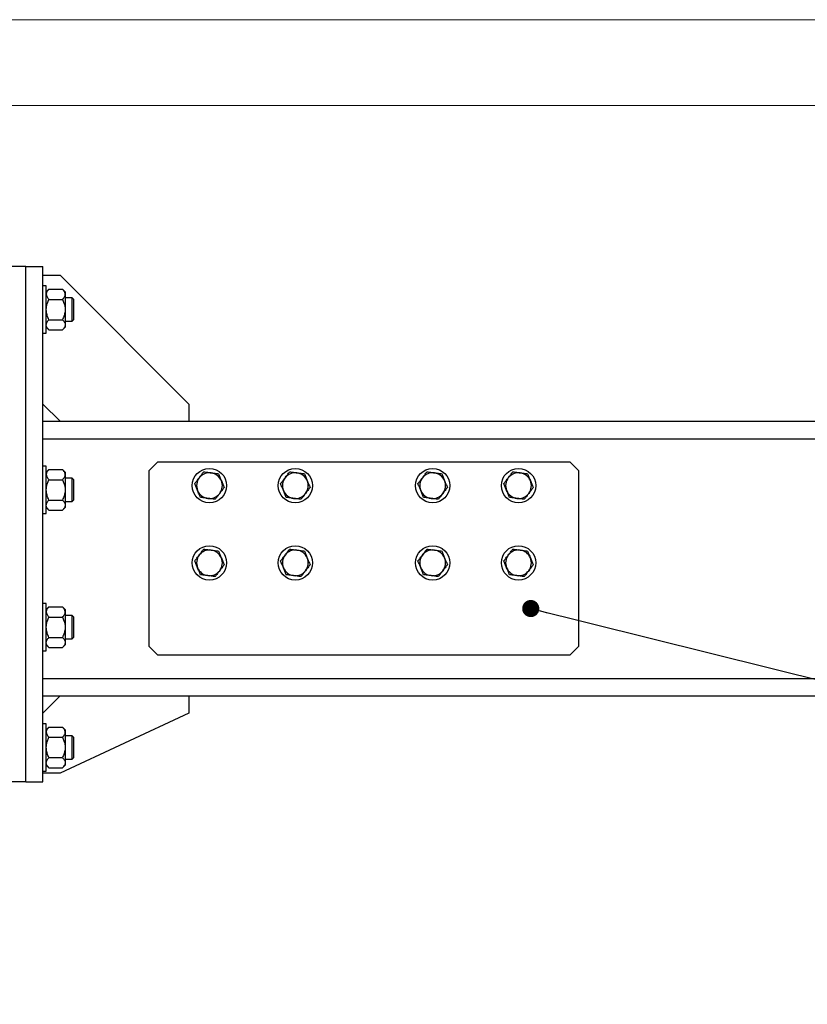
# Model space of a CAD drawing. Header units: millimetres. Extents: x 0 to 841, y 0 to 594.
# Tile 40 of 95: x 337 to 383, y 537 to 594. Entities that reach past the tile are written whole.
import ezdxf

# ---------------------------------------------------------------- set-up
doc = ezdxf.new("R2010")
doc.units = ezdxf.units.MM
doc.layers.add('NOTES', color=6, linetype='Continuous')
doc.layers.add('TRAIT-FORT', color=4, linetype='Continuous', lineweight=25)
doc.dimstyles.new('SLDDIMSTYLE1', dxfattribs={"dimtxt": 0.18, "dimasz": 1, "dimexe": 0, "dimexo": 0.0625, "dimgap": 0, "dimtad": 0, "dimtih": 1, "dimtoh": 1, "dimdec": 0, "dimrnd": 1e-09, "dimzin": 0, "dimdsep": 46, "dimtxsty": 'Standard', "dimblk1": 'DOT', "dimblk2": 'DOT', "dimsah": 1, "dimcen": 0.09, "dimadec": 0, "dimazin": 0, "dimtfac": 1, "dimtdec": 0, "dimtofl": 0, "dimtmove": 0, "dimatfit": 3, "dimldrblk": 'DOT', "dimfxl": 1, "dimfrac": 2, "dimtolj": 1, "dimtzin": 0, "dimarcsym": 0})

# ---------------------------------------------------------------- blocks, each defined once
blk = doc.blocks.new('_Dot')
at = {"color": 0, "linetype": 'ByBlock', "lineweight": -2}
blk.add_line((-0.5, 0), (-1, 0), dxfattribs=at)
at = {"color": 0, "linetype": 'ByBlock', "const_width": 0.5}
blk.add_lwpolyline([(-0.25, 0, 1), (0.25, 0, 1)], format="xyb", close=True, dxfattribs=at)

msp = doc.modelspace()

# ---------------------------------------------------------------- linework, layer by layer
at = {"color": 7, "linetype": 'Continuous', "lineweight": 18}
for p, q in [((841, 594), (0, 594)), ((836, 589), (5, 589))]:
    msp.add_line(p, q, dxfattribs=at)
at = {"layer": 'TRAIT-FORT', "color": 4, "linetype": 'Continuous', "lineweight": 25}
for p, q in [((337.308, 579.62), (336.308, 579.62)), ((337.308, 549.62), (337.308, 579.62)), ((337.308, 579.62), (338.308, 579.62)), ((338.308, 549.62), (338.308, 579.62)), ((338.308, 579.12), (339.308, 579.12)), ((339.308, 579.12), (346.808, 571.62)), ((338.508, 578.495), (338.308, 578.495)), ((338.508, 575.745), (338.508, 578.495)), ((338.666, 578.304), (338.508, 578.145)), ((338.666, 578.304), (339.449, 578.304)), ((339.608, 578.145), (339.449, 578.304)), ((339.608, 578.145), (339.608, 578.008)), ((339.608, 578.008), (339.608, 577.12)), ((338.666, 577.712), (339.449, 577.712)), ((340.016, 577.795), (339.608, 577.795)), ((340.108, 577.703), (340.016, 577.795)), ((340.016, 577.379), (340.016, 577.795)), ((340.108, 576.537), (340.108, 577.703)), ((339.608, 577.12), (339.608, 576.232)), ((340.016, 576.445), (340.016, 577.379)), ((338.666, 576.528), (339.449, 576.528)), ((339.608, 576.445), (340.016, 576.445)), ((340.016, 576.445), (340.108, 576.537)), ((338.308, 575.745), (338.508, 575.745)), ((338.508, 576.095), (338.666, 575.937)), ((338.666, 575.937), (339.449, 575.937)), ((339.449, 575.937), (339.608, 576.095)), ((339.608, 576.232), (339.608, 576.095)), ((339.308, 570.62), (338.308, 571.62)), ((346.808, 571.62), (346.808, 570.62)), ((338.308, 570.62), (498.308, 570.62)), ((338.308, 569.595), (498.308, 569.595)), ((345.008, 568.245), (344.508, 567.745)), ((345.008, 568.245), (369.008, 568.245)), ((369.508, 567.745), (369.008, 568.245)), ((338.508, 567.995), (338.308, 567.995)), ((338.508, 565.245), (338.508, 567.995)), ((338.666, 567.804), (338.508, 567.645)), ((338.666, 567.804), (339.449, 567.804)), ((339.608, 567.645), (339.449, 567.804)), ((339.608, 567.645), (339.608, 567.508)), ((344.508, 557.495), (344.508, 567.745)), ((369.508, 567.745), (369.508, 557.495)), ((338.666, 567.212), (339.449, 567.212)), ((339.608, 567.508), (339.608, 566.62)), ((340.016, 567.295), (339.608, 567.295)), ((340.108, 567.203), (340.016, 567.295)), ((340.016, 566.879), (340.016, 567.295)), ((340.108, 566.037), (340.108, 567.203)), ((339.608, 566.62), (339.608, 565.732)), ((340.016, 565.945), (340.016, 566.879)), ((338.666, 566.028), (339.449, 566.028)), ((339.608, 565.945), (340.016, 565.945)), ((340.016, 565.945), (340.108, 566.037)), ((338.508, 565.595), (338.666, 565.437)), ((338.666, 565.437), (339.449, 565.437)), ((339.449, 565.437), (339.608, 565.595)), ((339.608, 565.732), (339.608, 565.595)), ((338.308, 565.245), (338.508, 565.245)), ((338.508, 559.995), (338.308, 559.995)), ((338.508, 557.245), (338.508, 559.995)), ((338.666, 559.804), (338.508, 559.645)), ((338.666, 559.804), (339.449, 559.804)), ((339.608, 559.645), (339.449, 559.804)), ((339.608, 559.645), (339.608, 559.508)), ((338.666, 559.212), (339.449, 559.212)), ((339.608, 559.508), (339.608, 558.62)), ((340.016, 559.295), (339.608, 559.295)), ((340.108, 559.203), (340.016, 559.295)), ((340.016, 558.879), (340.016, 559.295)), ((340.108, 558.037), (340.108, 559.203)), ((339.608, 558.62), (339.608, 557.732)), ((340.016, 557.945), (340.016, 558.879)), ((338.666, 558.028), (339.449, 558.028)), ((339.608, 557.945), (340.016, 557.945)), ((340.016, 557.945), (340.108, 558.037)), ((338.508, 557.595), (338.666, 557.437)), ((338.666, 557.437), (339.449, 557.437)), ((339.449, 557.437), (339.608, 557.595)), ((339.608, 557.732), (339.608, 557.595)), ((344.508, 557.495), (345.008, 556.995)), ((369.008, 556.995), (369.508, 557.495)), ((338.308, 557.245), (338.508, 557.245)), ((369.008, 556.995), (345.008, 556.995)), ((338.308, 555.645), (498.308, 555.645)), ((338.308, 554.62), (498.308, 554.62)), ((338.308, 553.62), (339.308, 554.62)), ((346.808, 554.62), (346.808, 553.62)), ((346.808, 553.62), (339.308, 550.12)), ((338.508, 552.995), (338.308, 552.995)), ((338.508, 550.245), (338.508, 552.995)), ((338.666, 552.804), (338.508, 552.645)), ((338.666, 552.804), (339.449, 552.804)), ((339.608, 552.645), (339.449, 552.804)), ((338.666, 552.212), (339.449, 552.212)), ((339.608, 552.645), (339.608, 552.508)), ((339.608, 552.508), (339.608, 551.62)), ((340.016, 552.295), (339.608, 552.295)), ((340.108, 552.203), (340.016, 552.295)), ((340.016, 551.879), (340.016, 552.295)), ((340.108, 551.037), (340.108, 552.203)), ((339.608, 551.62), (339.608, 550.732)), ((340.016, 550.945), (340.016, 551.879)), ((338.666, 551.028), (339.449, 551.028)), ((340.016, 550.945), (340.108, 551.037)), ((338.508, 550.595), (338.666, 550.437)), ((338.666, 550.437), (339.449, 550.437)), ((339.449, 550.437), (339.608, 550.595)), ((339.608, 550.945), (340.016, 550.945)), ((339.608, 550.732), (339.608, 550.595)), ((338.308, 550.245), (338.508, 550.245)), ((339.308, 550.12), (338.308, 550.12)), ((337.308, 549.62), (336.308, 549.62)), ((337.308, 549.62), (338.308, 549.62))]:
    msp.add_line(p, q, dxfattribs=at)
for centre in [(348.011, 566.87), (353.011, 566.87), (361.011, 566.87), (366.011, 566.87), (348.011, 562.37), (353.011, 562.37), (361.011, 562.37), (366.011, 562.37)]:
    msp.add_circle(centre, 1, dxfattribs=at)
for centre, start, end in [((348.011, 566.87), 142.56878, 202.56878), ((348.011, 566.87), 82.56878, 142.56878), ((348.011, 566.87), 22.56878, 82.56878), ((348.011, 566.87), 322.56878, 22.56878), ((353.011, 566.87), 142.56878, 202.56878), ((353.011, 566.87), 82.56878, 142.56878), ((353.011, 566.87), 22.56878, 82.56878), ((353.011, 566.87), 322.56878, 22.56878), ((361.011, 566.87), 142.56878, 202.56878), ((361.011, 566.87), 82.56878, 142.56878), ((361.011, 566.87), 22.56878, 82.56878), ((361.011, 566.87), 322.56878, 22.56878), ((366.011, 566.87), 142.56878, 202.56878), ((366.011, 566.87), 82.56878, 142.56878), ((366.011, 566.87), 22.56878, 82.56878), ((366.011, 566.87), 322.56878, 22.56878), ((348.011, 566.87), 202.56878, 262.56878), ((353.011, 566.87), 202.56878, 262.56878), ((361.011, 566.87), 202.56878, 262.56878), ((366.011, 566.87), 202.56878, 262.56878), ((348.011, 566.87), 262.56878, 322.56878), ((353.011, 566.87), 262.56878, 322.56878), ((361.011, 566.87), 262.56878, 322.56878), ((366.011, 566.87), 262.56878, 322.56878), ((348.011, 562.37), 82.56878, 142.56878), ((348.011, 562.37), 22.56878, 82.56878), ((353.011, 562.37), 82.56878, 142.56878), ((353.011, 562.37), 22.56878, 82.56878), ((361.011, 562.37), 82.56878, 142.56878), ((361.011, 562.37), 22.56878, 82.56878), ((366.011, 562.37), 82.56878, 142.56878), ((366.011, 562.37), 22.56878, 82.56878), ((348.011, 562.37), 142.56878, 202.56878), ((348.011, 562.37), 322.56878, 22.56878), ((353.011, 562.37), 142.56878, 202.56878), ((353.011, 562.37), 322.56878, 22.56878), ((361.011, 562.37), 142.56878, 202.56878), ((361.011, 562.37), 322.56878, 22.56878), ((366.011, 562.37), 142.56878, 202.56878), ((366.011, 562.37), 322.56878, 22.56878), ((348.011, 562.37), 202.56878, 262.56878), ((348.011, 562.37), 262.56878, 322.56878), ((353.011, 562.37), 202.56878, 262.56878), ((353.011, 562.37), 262.56878, 322.56878), ((361.011, 562.37), 202.56878, 262.56878), ((361.011, 562.37), 262.56878, 322.56878), ((366.011, 562.37), 202.56878, 262.56878), ((366.011, 562.37), 262.56878, 322.56878)]:
    msp.add_arc(centre, 0.75, start, end, dxfattribs=at)
for points, knots in [([(338.666, 578.304), (338.629, 578.263), (338.573, 578.202), (338.527, 578.114), (338.51, 578.056), (338.508, 578.02), (338.508, 578.008)], [0, 0, 0, 0, 0.432045, 0.654349, 0.879653, 1, 1, 1, 1]), ([(338.508, 578.008), (338.51, 577.982), (338.515, 577.93), (338.55, 577.854), (338.6, 577.781), (338.644, 577.735), (338.666, 577.712)], [0, 0, 0, 0, 0.249578, 0.504364, 0.751047, 1, 1, 1, 1]), ([(339.608, 578.008), (339.605, 578.034), (339.601, 578.086), (339.566, 578.161), (339.515, 578.234), (339.471, 578.281), (339.449, 578.304)], [0, 0, 0, 0, 0.249578, 0.504364, 0.751047, 1, 1, 1, 1]), ([(339.449, 577.712), (339.486, 577.752), (339.543, 577.814), (339.589, 577.902), (339.606, 577.96), (339.607, 577.995), (339.608, 578.008)], [0, 0, 0, 0, 0.432045, 0.654349, 0.879653, 1, 1, 1, 1]), ([(338.508, 577.12), (338.511, 577.184), (338.519, 577.314), (338.575, 577.514), (338.634, 577.643), (338.666, 577.712)], [0, 0, 0, 0, 0.309937, 0.629435, 1, 1, 1, 1]), ([(339.449, 577.712), (339.481, 577.643), (339.54, 577.515), (339.596, 577.316), (339.604, 577.186), (339.608, 577.12)], [0, 0, 0, 0, 0.370568, 0.681076, 1, 1, 1, 1]), ([(338.666, 576.528), (338.645, 576.572), (338.593, 576.682), (338.532, 576.868), (338.509, 577.025), (338.508, 577.11), (338.508, 577.12)], [0, 0, 0, 0, 0.235467, 0.587877, 0.950937, 1, 1, 1, 1]), ([(339.608, 577.12), (339.608, 577.11), (339.607, 577.028), (339.584, 576.871), (339.523, 576.684), (339.47, 576.572), (339.449, 576.528)], [0, 0, 0, 0, 0.049062, 0.400448, 0.764537, 1, 1, 1, 1]), ([(338.508, 576.232), (338.51, 576.258), (338.515, 576.31), (338.55, 576.386), (338.6, 576.459), (338.644, 576.505), (338.666, 576.528)], [0, 0, 0, 0, 0.249578, 0.504364, 0.751047, 1, 1, 1, 1]), ([(339.449, 576.528), (339.486, 576.488), (339.543, 576.426), (339.589, 576.339), (339.606, 576.28), (339.607, 576.245), (339.608, 576.232)], [0, 0, 0, 0, 0.4320452, 0.654349, 0.879653, 1, 1, 1, 1]), ([(338.666, 575.937), (338.629, 575.977), (338.573, 576.039), (338.527, 576.126), (338.51, 576.184), (338.508, 576.22), (338.508, 576.232)], [0, 0, 0, 0, 0.4320452, 0.654349, 0.879653, 1, 1, 1, 1]), ([(339.608, 576.232), (339.605, 576.207), (339.601, 576.155), (339.566, 576.079), (339.515, 576.006), (339.471, 575.96), (339.449, 575.937)], [0, 0, 0, 0, 0.249578, 0.504364, 0.751047, 1, 1, 1, 1]), ([(338.666, 567.804), (338.629, 567.763), (338.573, 567.702), (338.527, 567.614), (338.51, 567.556), (338.508, 567.52), (338.508, 567.508)], [0, 0, 0, 0, 0.432045, 0.654349, 0.879653, 1, 1, 1, 1]), ([(339.608, 567.508), (339.605, 567.534), (339.601, 567.586), (339.566, 567.661), (339.515, 567.734), (339.471, 567.781), (339.449, 567.804)], [0, 0, 0, 0, 0.249578, 0.504364, 0.751047, 1, 1, 1, 1]), ([(347.416, 567.326), (347.46, 567.384), (347.549, 567.5), (347.635, 567.613), (347.679, 567.67)], [0, 0, 0, 0, 0.494511, 1, 1, 1, 1]), ([(347.679, 567.67), (347.749, 567.661), (347.89, 567.642), (348.035, 567.623), (348.108, 567.614)], [0, 0, 0, 0, 0.495458, 1, 1, 1, 1]), ([(352.416, 567.326), (352.46, 567.384), (352.549, 567.5), (352.635, 567.613), (352.679, 567.67)], [0, 0, 0, 0, 0.494511, 1, 1, 1, 1]), ([(352.679, 567.67), (352.749, 567.661), (352.89, 567.642), (353.035, 567.623), (353.108, 567.614)], [0, 0, 0, 0, 0.495458, 1, 1, 1, 1]), ([(360.416, 567.326), (360.46, 567.384), (360.549, 567.5), (360.635, 567.613), (360.679, 567.67)], [0, 0, 0, 0, 0.494511, 1, 1, 1, 1]), ([(360.679, 567.67), (360.749, 567.661), (360.89, 567.642), (361.035, 567.623), (361.108, 567.614)], [0, 0, 0, 0, 0.495458, 1, 1, 1, 1]), ([(365.416, 567.326), (365.46, 567.384), (365.549, 567.5), (365.635, 567.613), (365.679, 567.67)], [0, 0, 0, 0, 0.494511, 1, 1, 1, 1]), ([(365.679, 567.67), (365.749, 567.661), (365.89, 567.642), (366.035, 567.623), (366.108, 567.614)], [0, 0, 0, 0, 0.495458, 1, 1, 1, 1]), ([(338.508, 567.508), (338.51, 567.482), (338.515, 567.43), (338.55, 567.354), (338.6, 567.281), (338.644, 567.235), (338.666, 567.212)], [0, 0, 0, 0, 0.249578, 0.504364, 0.751047, 1, 1, 1, 1]), ([(338.508, 566.62), (338.511, 566.684), (338.519, 566.814), (338.575, 567.014), (338.634, 567.143), (338.666, 567.212)], [0, 0, 0, 0, 0.309937, 0.629435, 1, 1, 1, 1]), ([(339.449, 567.212), (339.486, 567.252), (339.543, 567.314), (339.589, 567.402), (339.606, 567.46), (339.607, 567.495), (339.608, 567.508)], [0, 0, 0, 0, 0.432045, 0.654349, 0.879653, 1, 1, 1, 1]), ([(339.449, 567.212), (339.481, 567.143), (339.54, 567.015), (339.596, 566.816), (339.604, 566.686), (339.608, 566.62)], [0, 0, 0, 0, 0.370568, 0.681076, 1, 1, 1, 1]), ([(347.153, 566.982), (347.195, 567.038), (347.282, 567.151), (347.371, 567.267), (347.416, 567.326)], [0, 0, 0, 0, 0.495458, 1, 1, 1, 1]), ([(348.108, 567.614), (348.18, 567.604), (348.326, 567.585), (348.467, 567.567), (348.538, 567.558)], [0, 0, 0, 0, 0.494511, 1, 1, 1, 1]), ([(348.538, 567.558), (348.565, 567.493), (348.619, 567.362), (348.676, 567.226), (348.704, 567.158)], [0, 0, 0, 0, 0.495458, 1, 1, 1, 1]), ([(348.704, 567.158), (348.732, 567.091), (348.788, 566.956), (348.843, 566.824), (348.87, 566.758)], [0, 0, 0, 0, 0.494511, 1, 1, 1, 1]), ([(352.153, 566.982), (352.195, 567.038), (352.282, 567.151), (352.371, 567.267), (352.416, 567.326)], [0, 0, 0, 0, 0.495458, 1, 1, 1, 1]), ([(353.108, 567.614), (353.18, 567.604), (353.326, 567.585), (353.467, 567.567), (353.538, 567.558)], [0, 0, 0, 0, 0.494511, 1, 1, 1, 1]), ([(353.538, 567.558), (353.565, 567.493), (353.619, 567.362), (353.676, 567.226), (353.704, 567.158)], [0, 0, 0, 0, 0.495458, 1, 1, 1, 1]), ([(353.704, 567.158), (353.732, 567.091), (353.788, 566.956), (353.843, 566.824), (353.87, 566.758)], [0, 0, 0, 0, 0.494511, 1, 1, 1, 1]), ([(360.153, 566.982), (360.195, 567.038), (360.282, 567.151), (360.371, 567.267), (360.416, 567.326)], [0, 0, 0, 0, 0.495458, 1, 1, 1, 1]), ([(361.108, 567.614), (361.18, 567.604), (361.326, 567.585), (361.467, 567.567), (361.538, 567.558)], [0, 0, 0, 0, 0.494511, 1, 1, 1, 1]), ([(361.538, 567.558), (361.565, 567.493), (361.619, 567.362), (361.676, 567.226), (361.704, 567.158)], [0, 0, 0, 0, 0.495458, 1, 1, 1, 1]), ([(361.704, 567.158), (361.732, 567.091), (361.788, 566.956), (361.843, 566.824), (361.87, 566.758)], [0, 0, 0, 0, 0.494511, 1, 1, 1, 1]), ([(365.153, 566.982), (365.195, 567.038), (365.282, 567.151), (365.371, 567.267), (365.416, 567.326)], [0, 0, 0, 0, 0.495458, 1, 1, 1, 1]), ([(366.108, 567.614), (366.18, 567.604), (366.326, 567.585), (366.467, 567.567), (366.538, 567.558)], [0, 0, 0, 0, 0.494511, 1, 1, 1, 1]), ([(366.538, 567.558), (366.565, 567.493), (366.619, 567.362), (366.676, 567.226), (366.704, 567.158)], [0, 0, 0, 0, 0.495458, 1, 1, 1, 1]), ([(366.704, 567.158), (366.732, 567.091), (366.788, 566.956), (366.843, 566.824), (366.87, 566.758)], [0, 0, 0, 0, 0.494511, 1, 1, 1, 1]), ([(338.666, 566.028), (338.645, 566.072), (338.593, 566.182), (338.532, 566.368), (338.509, 566.525), (338.508, 566.61), (338.508, 566.62)], [0, 0, 0, 0, 0.235467, 0.587877, 0.950937, 1, 1, 1, 1]), ([(339.608, 566.62), (339.608, 566.61), (339.607, 566.528), (339.584, 566.371), (339.523, 566.184), (339.47, 566.072), (339.449, 566.028)], [0, 0, 0, 0, 0.049062, 0.400448, 0.764537, 1, 1, 1, 1]), ([(347.319, 566.582), (347.291, 566.649), (347.235, 566.785), (347.18, 566.916), (347.153, 566.982)], [0, 0, 0, 0, 0.494511, 1, 1, 1, 1]), ([(347.485, 566.182), (347.458, 566.247), (347.404, 566.378), (347.347, 566.514), (347.319, 566.582)], [0, 0, 0, 0, 0.495458, 1, 1, 1, 1]), ([(348.87, 566.758), (348.827, 566.702), (348.741, 566.59), (348.652, 566.473), (348.607, 566.414)], [0, 0, 0, 0, 0.495458, 1, 1, 1, 1]), ([(352.319, 566.582), (352.291, 566.649), (352.235, 566.785), (352.18, 566.916), (352.153, 566.982)], [0, 0, 0, 0, 0.494511, 1, 1, 1, 1]), ([(352.485, 566.182), (352.458, 566.247), (352.404, 566.378), (352.347, 566.514), (352.319, 566.582)], [0, 0, 0, 0, 0.495458, 1, 1, 1, 1]), ([(353.87, 566.758), (353.827, 566.702), (353.741, 566.59), (353.652, 566.473), (353.607, 566.414)], [0, 0, 0, 0, 0.495458, 1, 1, 1, 1]), ([(360.319, 566.582), (360.291, 566.649), (360.235, 566.785), (360.18, 566.916), (360.153, 566.982)], [0, 0, 0, 0, 0.494511, 1, 1, 1, 1]), ([(360.485, 566.182), (360.458, 566.247), (360.404, 566.378), (360.347, 566.514), (360.319, 566.582)], [0, 0, 0, 0, 0.495458, 1, 1, 1, 1]), ([(361.87, 566.758), (361.827, 566.702), (361.741, 566.59), (361.652, 566.473), (361.607, 566.414)], [0, 0, 0, 0, 0.495458, 1, 1, 1, 1]), ([(365.319, 566.582), (365.291, 566.649), (365.235, 566.785), (365.18, 566.916), (365.153, 566.982)], [0, 0, 0, 0, 0.494511, 1, 1, 1, 1]), ([(365.485, 566.182), (365.458, 566.247), (365.404, 566.378), (365.347, 566.514), (365.319, 566.582)], [0, 0, 0, 0, 0.495458, 1, 1, 1, 1]), ([(366.87, 566.758), (366.827, 566.702), (366.741, 566.59), (366.652, 566.473), (366.607, 566.414)], [0, 0, 0, 0, 0.495458, 1, 1, 1, 1]), ([(338.508, 565.732), (338.51, 565.758), (338.515, 565.81), (338.55, 565.886), (338.6, 565.959), (338.644, 566.005), (338.666, 566.028)], [0, 0, 0, 0, 0.249578, 0.504364, 0.751047, 1, 1, 1, 1]), ([(339.449, 566.028), (339.486, 565.988), (339.543, 565.926), (339.589, 565.839), (339.606, 565.78), (339.607, 565.745), (339.608, 565.732)], [0, 0, 0, 0, 0.4320452, 0.654349, 0.879653, 1, 1, 1, 1]), ([(347.914, 566.126), (347.843, 566.136), (347.697, 566.155), (347.556, 566.173), (347.485, 566.182)], [0, 0, 0, 0, 0.494511, 1, 1, 1, 1]), ([(348.344, 566.07), (348.274, 566.08), (348.133, 566.098), (347.988, 566.117), (347.914, 566.126)], [0, 0, 0, 0, 0.495458, 1, 1, 1, 1]), ([(348.607, 566.414), (348.563, 566.357), (348.474, 566.24), (348.387, 566.127), (348.344, 566.07)], [0, 0, 0, 0, 0.494511, 1, 1, 1, 1]), ([(352.914, 566.126), (352.843, 566.136), (352.697, 566.155), (352.556, 566.173), (352.485, 566.182)], [0, 0, 0, 0, 0.494511, 1, 1, 1, 1]), ([(353.344, 566.07), (353.274, 566.08), (353.133, 566.098), (352.988, 566.117), (352.914, 566.126)], [0, 0, 0, 0, 0.495458, 1, 1, 1, 1]), ([(353.607, 566.414), (353.563, 566.357), (353.474, 566.24), (353.387, 566.127), (353.344, 566.07)], [0, 0, 0, 0, 0.494511, 1, 1, 1, 1]), ([(360.914, 566.126), (360.843, 566.136), (360.697, 566.155), (360.556, 566.173), (360.485, 566.182)], [0, 0, 0, 0, 0.494511, 1, 1, 1, 1]), ([(361.344, 566.07), (361.274, 566.08), (361.133, 566.098), (360.988, 566.117), (360.914, 566.126)], [0, 0, 0, 0, 0.495458, 1, 1, 1, 1]), ([(361.607, 566.414), (361.563, 566.357), (361.474, 566.24), (361.387, 566.127), (361.344, 566.07)], [0, 0, 0, 0, 0.494511, 1, 1, 1, 1]), ([(365.914, 566.126), (365.843, 566.136), (365.697, 566.155), (365.556, 566.173), (365.485, 566.182)], [0, 0, 0, 0, 0.494511, 1, 1, 1, 1]), ([(366.344, 566.07), (366.274, 566.08), (366.133, 566.098), (365.988, 566.117), (365.914, 566.126)], [0, 0, 0, 0, 0.495458, 1, 1, 1, 1]), ([(366.607, 566.414), (366.563, 566.357), (366.474, 566.24), (366.387, 566.127), (366.344, 566.07)], [0, 0, 0, 0, 0.494511, 1, 1, 1, 1]), ([(338.666, 565.437), (338.629, 565.477), (338.573, 565.539), (338.527, 565.626), (338.51, 565.684), (338.508, 565.72), (338.508, 565.732)], [0, 0, 0, 0, 0.4320452, 0.654349, 0.879653, 1, 1, 1, 1]), ([(339.608, 565.732), (339.605, 565.707), (339.601, 565.655), (339.566, 565.579), (339.515, 565.506), (339.471, 565.46), (339.449, 565.437)], [0, 0, 0, 0, 0.249578, 0.504364, 0.751047, 1, 1, 1, 1]), ([(347.416, 562.826), (347.46, 562.884), (347.549, 563), (347.635, 563.113), (347.679, 563.17)], [0, 0, 0, 0, 0.494511, 1, 1, 1, 1]), ([(347.679, 563.17), (347.749, 563.161), (347.89, 563.142), (348.035, 563.123), (348.108, 563.114)], [0, 0, 0, 0, 0.495458, 1, 1, 1, 1]), ([(348.108, 563.114), (348.18, 563.104), (348.326, 563.085), (348.467, 563.067), (348.538, 563.058)], [0, 0, 0, 0, 0.494511, 1, 1, 1, 1]), ([(348.538, 563.058), (348.565, 562.993), (348.619, 562.862), (348.676, 562.726), (348.704, 562.658)], [0, 0, 0, 0, 0.495458, 1, 1, 1, 1]), ([(352.416, 562.826), (352.46, 562.884), (352.549, 563), (352.635, 563.113), (352.679, 563.17)], [0, 0, 0, 0, 0.494511, 1, 1, 1, 1]), ([(352.679, 563.17), (352.749, 563.161), (352.89, 563.142), (353.035, 563.123), (353.108, 563.114)], [0, 0, 0, 0, 0.495458, 1, 1, 1, 1]), ([(353.108, 563.114), (353.18, 563.104), (353.326, 563.085), (353.467, 563.067), (353.538, 563.058)], [0, 0, 0, 0, 0.494511, 1, 1, 1, 1]), ([(353.538, 563.058), (353.565, 562.993), (353.619, 562.862), (353.676, 562.726), (353.704, 562.658)], [0, 0, 0, 0, 0.495458, 1, 1, 1, 1]), ([(360.416, 562.826), (360.46, 562.884), (360.549, 563), (360.635, 563.113), (360.679, 563.17)], [0, 0, 0, 0, 0.494511, 1, 1, 1, 1]), ([(360.679, 563.17), (360.749, 563.161), (360.89, 563.142), (361.035, 563.123), (361.108, 563.114)], [0, 0, 0, 0, 0.495458, 1, 1, 1, 1]), ([(361.108, 563.114), (361.18, 563.104), (361.326, 563.085), (361.467, 563.067), (361.538, 563.058)], [0, 0, 0, 0, 0.494511, 1, 1, 1, 1]), ([(361.538, 563.058), (361.565, 562.993), (361.619, 562.862), (361.676, 562.726), (361.704, 562.658)], [0, 0, 0, 0, 0.495458, 1, 1, 1, 1]), ([(365.416, 562.826), (365.46, 562.884), (365.549, 563), (365.635, 563.113), (365.679, 563.17)], [0, 0, 0, 0, 0.494511, 1, 1, 1, 1]), ([(365.679, 563.17), (365.749, 563.161), (365.89, 563.142), (366.035, 563.123), (366.108, 563.114)], [0, 0, 0, 0, 0.495458, 1, 1, 1, 1]), ([(366.108, 563.114), (366.18, 563.104), (366.326, 563.085), (366.467, 563.067), (366.538, 563.058)], [0, 0, 0, 0, 0.494511, 1, 1, 1, 1]), ([(366.538, 563.058), (366.565, 562.993), (366.619, 562.862), (366.676, 562.726), (366.704, 562.658)], [0, 0, 0, 0, 0.495458, 1, 1, 1, 1]), ([(347.153, 562.482), (347.195, 562.538), (347.282, 562.651), (347.371, 562.767), (347.416, 562.826)], [0, 0, 0, 0, 0.495458, 1, 1, 1, 1]), ([(347.319, 562.082), (347.291, 562.149), (347.235, 562.285), (347.18, 562.416), (347.153, 562.482)], [0, 0, 0, 0, 0.494511, 1, 1, 1, 1]), ([(348.704, 562.658), (348.732, 562.591), (348.788, 562.456), (348.843, 562.324), (348.87, 562.258)], [0, 0, 0, 0, 0.494511, 1, 1, 1, 1]), ([(352.153, 562.482), (352.195, 562.538), (352.282, 562.651), (352.371, 562.767), (352.416, 562.826)], [0, 0, 0, 0, 0.495458, 1, 1, 1, 1]), ([(352.319, 562.082), (352.291, 562.149), (352.235, 562.285), (352.18, 562.416), (352.153, 562.482)], [0, 0, 0, 0, 0.494511, 1, 1, 1, 1]), ([(353.704, 562.658), (353.732, 562.591), (353.788, 562.456), (353.843, 562.324), (353.87, 562.258)], [0, 0, 0, 0, 0.494511, 1, 1, 1, 1]), ([(360.153, 562.482), (360.195, 562.538), (360.282, 562.651), (360.371, 562.767), (360.416, 562.826)], [0, 0, 0, 0, 0.495458, 1, 1, 1, 1]), ([(360.319, 562.082), (360.291, 562.149), (360.235, 562.285), (360.18, 562.416), (360.153, 562.482)], [0, 0, 0, 0, 0.494511, 1, 1, 1, 1]), ([(361.704, 562.658), (361.732, 562.591), (361.788, 562.456), (361.843, 562.324), (361.87, 562.258)], [0, 0, 0, 0, 0.494511, 1, 1, 1, 1]), ([(365.153, 562.482), (365.195, 562.538), (365.282, 562.651), (365.371, 562.767), (365.416, 562.826)], [0, 0, 0, 0, 0.495458, 1, 1, 1, 1]), ([(365.319, 562.082), (365.291, 562.149), (365.235, 562.285), (365.18, 562.416), (365.153, 562.482)], [0, 0, 0, 0, 0.494511, 1, 1, 1, 1]), ([(366.704, 562.658), (366.732, 562.591), (366.788, 562.456), (366.843, 562.324), (366.87, 562.258)], [0, 0, 0, 0, 0.494511, 1, 1, 1, 1]), ([(347.485, 561.682), (347.458, 561.747), (347.404, 561.878), (347.347, 562.014), (347.319, 562.082)], [0, 0, 0, 0, 0.495458, 1, 1, 1, 1]), ([(348.607, 561.914), (348.563, 561.857), (348.474, 561.74), (348.387, 561.627), (348.344, 561.57)], [0, 0, 0, 0, 0.494511, 1, 1, 1, 1]), ([(348.87, 562.258), (348.827, 562.202), (348.741, 562.09), (348.652, 561.973), (348.607, 561.914)], [0, 0, 0, 0, 0.495458, 1, 1, 1, 1]), ([(352.485, 561.682), (352.458, 561.747), (352.404, 561.878), (352.347, 562.014), (352.319, 562.082)], [0, 0, 0, 0, 0.495458, 1, 1, 1, 1]), ([(353.607, 561.914), (353.563, 561.857), (353.474, 561.74), (353.387, 561.627), (353.344, 561.57)], [0, 0, 0, 0, 0.494511, 1, 1, 1, 1]), ([(353.87, 562.258), (353.827, 562.202), (353.741, 562.09), (353.652, 561.973), (353.607, 561.914)], [0, 0, 0, 0, 0.495458, 1, 1, 1, 1]), ([(360.485, 561.682), (360.458, 561.747), (360.404, 561.878), (360.347, 562.014), (360.319, 562.082)], [0, 0, 0, 0, 0.495458, 1, 1, 1, 1]), ([(361.607, 561.914), (361.563, 561.857), (361.474, 561.74), (361.387, 561.627), (361.344, 561.57)], [0, 0, 0, 0, 0.494511, 1, 1, 1, 1]), ([(361.87, 562.258), (361.827, 562.202), (361.741, 562.09), (361.652, 561.973), (361.607, 561.914)], [0, 0, 0, 0, 0.495458, 1, 1, 1, 1]), ([(365.485, 561.682), (365.458, 561.747), (365.404, 561.878), (365.347, 562.014), (365.319, 562.082)], [0, 0, 0, 0, 0.495458, 1, 1, 1, 1]), ([(366.607, 561.914), (366.563, 561.857), (366.474, 561.74), (366.387, 561.627), (366.344, 561.57)], [0, 0, 0, 0, 0.494511, 1, 1, 1, 1]), ([(366.87, 562.258), (366.827, 562.202), (366.741, 562.09), (366.652, 561.973), (366.607, 561.914)], [0, 0, 0, 0, 0.495458, 1, 1, 1, 1]), ([(347.914, 561.626), (347.843, 561.636), (347.697, 561.655), (347.556, 561.673), (347.485, 561.682)], [0, 0, 0, 0, 0.494511, 1, 1, 1, 1]), ([(348.344, 561.57), (348.274, 561.58), (348.133, 561.598), (347.988, 561.617), (347.914, 561.626)], [0, 0, 0, 0, 0.495458, 1, 1, 1, 1]), ([(352.914, 561.626), (352.843, 561.636), (352.697, 561.655), (352.556, 561.673), (352.485, 561.682)], [0, 0, 0, 0, 0.494511, 1, 1, 1, 1]), ([(353.344, 561.57), (353.274, 561.58), (353.133, 561.598), (352.988, 561.617), (352.914, 561.626)], [0, 0, 0, 0, 0.495458, 1, 1, 1, 1]), ([(360.914, 561.626), (360.843, 561.636), (360.697, 561.655), (360.556, 561.673), (360.485, 561.682)], [0, 0, 0, 0, 0.494511, 1, 1, 1, 1]), ([(361.344, 561.57), (361.274, 561.58), (361.133, 561.598), (360.988, 561.617), (360.914, 561.626)], [0, 0, 0, 0, 0.495458, 1, 1, 1, 1]), ([(365.914, 561.626), (365.843, 561.636), (365.697, 561.655), (365.556, 561.673), (365.485, 561.682)], [0, 0, 0, 0, 0.494511, 1, 1, 1, 1]), ([(366.344, 561.57), (366.274, 561.58), (366.133, 561.598), (365.988, 561.617), (365.914, 561.626)], [0, 0, 0, 0, 0.495458, 1, 1, 1, 1]), ([(338.666, 559.804), (338.629, 559.763), (338.573, 559.702), (338.527, 559.614), (338.51, 559.556), (338.508, 559.52), (338.508, 559.508)], [0, 0, 0, 0, 0.432045, 0.654349, 0.879653, 1, 1, 1, 1]), ([(339.608, 559.508), (339.605, 559.534), (339.601, 559.586), (339.566, 559.661), (339.515, 559.734), (339.471, 559.781), (339.449, 559.804)], [0, 0, 0, 0, 0.249578, 0.504364, 0.751047, 1, 1, 1, 1]), ([(338.508, 559.508), (338.51, 559.482), (338.515, 559.43), (338.55, 559.354), (338.6, 559.281), (338.644, 559.235), (338.666, 559.212)], [0, 0, 0, 0, 0.249578, 0.504364, 0.751047, 1, 1, 1, 1]), ([(338.508, 558.62), (338.511, 558.684), (338.519, 558.814), (338.575, 559.014), (338.634, 559.143), (338.666, 559.212)], [0, 0, 0, 0, 0.309937, 0.629435, 1, 1, 1, 1]), ([(339.449, 559.212), (339.486, 559.252), (339.543, 559.314), (339.589, 559.402), (339.606, 559.46), (339.607, 559.495), (339.608, 559.508)], [0, 0, 0, 0, 0.432045, 0.654349, 0.879653, 1, 1, 1, 1]), ([(339.449, 559.212), (339.481, 559.143), (339.54, 559.015), (339.596, 558.816), (339.604, 558.686), (339.608, 558.62)], [0, 0, 0, 0, 0.370568, 0.681076, 1, 1, 1, 1]), ([(338.666, 558.028), (338.645, 558.072), (338.593, 558.182), (338.532, 558.368), (338.509, 558.525), (338.508, 558.61), (338.508, 558.62)], [0, 0, 0, 0, 0.235467, 0.587877, 0.950937, 1, 1, 1, 1]), ([(339.608, 558.62), (339.608, 558.61), (339.607, 558.528), (339.584, 558.371), (339.523, 558.184), (339.47, 558.072), (339.449, 558.028)], [0, 0, 0, 0, 0.049062, 0.400448, 0.764537, 1, 1, 1, 1]), ([(338.508, 557.732), (338.51, 557.758), (338.515, 557.81), (338.55, 557.886), (338.6, 557.959), (338.644, 558.005), (338.666, 558.028)], [0, 0, 0, 0, 0.249578, 0.504364, 0.751047, 1, 1, 1, 1]), ([(339.449, 558.028), (339.486, 557.988), (339.543, 557.926), (339.589, 557.839), (339.606, 557.78), (339.607, 557.745), (339.608, 557.732)], [0, 0, 0, 0, 0.4320452, 0.654349, 0.879653, 1, 1, 1, 1]), ([(338.666, 557.437), (338.629, 557.477), (338.573, 557.539), (338.527, 557.626), (338.51, 557.684), (338.508, 557.72), (338.508, 557.732)], [0, 0, 0, 0, 0.4320452, 0.654349, 0.879653, 1, 1, 1, 1]), ([(339.608, 557.732), (339.605, 557.707), (339.601, 557.655), (339.566, 557.579), (339.515, 557.506), (339.471, 557.46), (339.449, 557.437)], [0, 0, 0, 0, 0.249578, 0.504364, 0.751047, 1, 1, 1, 1]), ([(338.666, 552.804), (338.629, 552.763), (338.573, 552.702), (338.527, 552.614), (338.51, 552.556), (338.508, 552.52), (338.508, 552.508)], [0, 0, 0, 0, 0.432045, 0.654349, 0.879653, 1, 1, 1, 1]), ([(339.608, 552.508), (339.605, 552.534), (339.601, 552.586), (339.566, 552.661), (339.515, 552.734), (339.471, 552.781), (339.449, 552.804)], [0, 0, 0, 0, 0.249578, 0.504364, 0.751047, 1, 1, 1, 1]), ([(338.508, 552.508), (338.51, 552.482), (338.515, 552.43), (338.55, 552.354), (338.6, 552.281), (338.644, 552.235), (338.666, 552.212)], [0, 0, 0, 0, 0.249578, 0.504364, 0.751047, 1, 1, 1, 1]), ([(338.508, 551.62), (338.511, 551.684), (338.519, 551.814), (338.575, 552.014), (338.634, 552.143), (338.666, 552.212)], [0, 0, 0, 0, 0.309937, 0.629435, 1, 1, 1, 1]), ([(339.449, 552.212), (339.486, 552.252), (339.543, 552.314), (339.589, 552.402), (339.606, 552.46), (339.607, 552.495), (339.608, 552.508)], [0, 0, 0, 0, 0.432045, 0.654349, 0.879653, 1, 1, 1, 1]), ([(339.449, 552.212), (339.481, 552.143), (339.54, 552.015), (339.596, 551.816), (339.604, 551.686), (339.608, 551.62)], [0, 0, 0, 0, 0.370568, 0.681076, 1, 1, 1, 1]), ([(338.666, 551.028), (338.645, 551.072), (338.593, 551.182), (338.532, 551.368), (338.509, 551.525), (338.508, 551.61), (338.508, 551.62)], [0, 0, 0, 0, 0.235467, 0.587877, 0.950937, 1, 1, 1, 1]), ([(339.608, 551.62), (339.608, 551.61), (339.607, 551.528), (339.584, 551.371), (339.523, 551.184), (339.47, 551.072), (339.449, 551.028)], [0, 0, 0, 0, 0.049062, 0.400448, 0.764537, 1, 1, 1, 1]), ([(338.508, 550.732), (338.51, 550.758), (338.515, 550.81), (338.55, 550.886), (338.6, 550.959), (338.644, 551.005), (338.666, 551.028)], [0, 0, 0, 0, 0.249578, 0.504364, 0.751047, 1, 1, 1, 1]), ([(339.449, 551.028), (339.486, 550.988), (339.543, 550.926), (339.589, 550.839), (339.606, 550.78), (339.607, 550.745), (339.608, 550.732)], [0, 0, 0, 0, 0.4320452, 0.654349, 0.879653, 1, 1, 1, 1]), ([(338.666, 550.437), (338.629, 550.477), (338.573, 550.539), (338.527, 550.626), (338.51, 550.684), (338.508, 550.72), (338.508, 550.732)], [0, 0, 0, 0, 0.4320452, 0.654349, 0.879653, 1, 1, 1, 1]), ([(339.608, 550.732), (339.605, 550.707), (339.601, 550.655), (339.566, 550.579), (339.515, 550.506), (339.471, 550.46), (339.449, 550.437)], [0, 0, 0, 0, 0.249578, 0.504364, 0.751047, 1, 1, 1, 1])]:
    msp.add_open_spline(points, degree=3, knots=knots, dxfattribs=at)

# ---------------------------------------------------------------- leaders
at = {"layer": 'NOTES', "color": 211}
msp.add_leader([(366.723, 559.71), (459.33, 536.663)], dimstyle='SLDDIMSTYLE1', dxfattribs=at)

doc.saveas('drawing.dxf')
